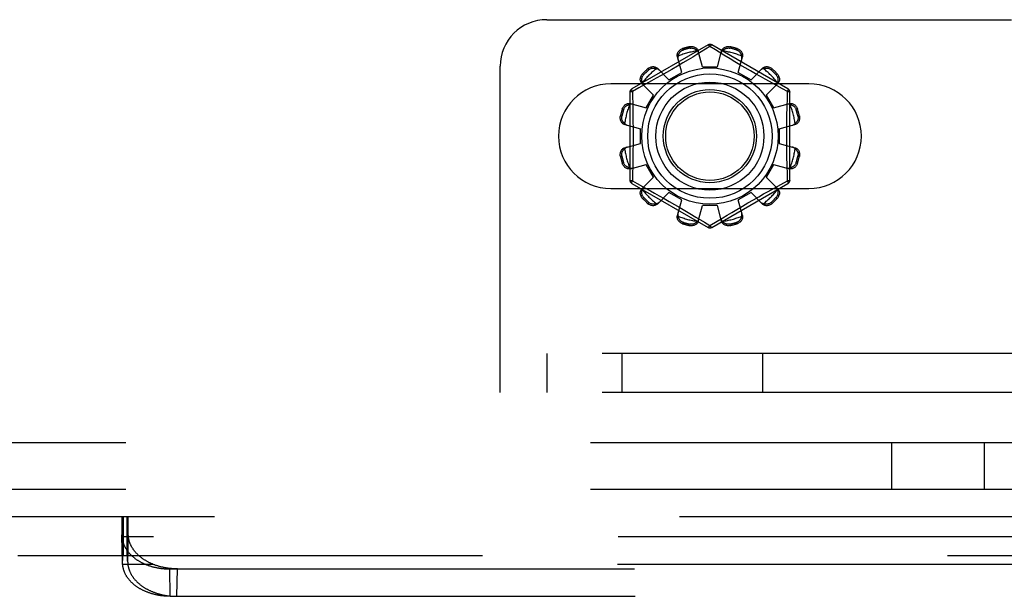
# Model space of a CAD drawing. Header units: inches. Extents: x 0 to 227, y 0 to 147.
# Tile 52 of 256: x 46.66 to 49.3, y 43.36 to 44.91. Entities that reach past the tile are written whole.
import ezdxf

# ---------------------------------------------------------------- set-up
doc = ezdxf.new("R2010")
doc.units = ezdxf.units.IN
doc.header["$LTSCALE"] = 12.466667
doc.header["$MEASUREMENT"] = 0
doc.linetypes.add('HIDDEN', pattern=[0.2, 0.1, -0.1])
doc.layers.add('DEFAULT_2', color=8, linetype='HIDDEN')
doc.layers.add('SUBPANEL', color=7, linetype='CONTINUOUS')

msp = doc.modelspace()

# ---------------------------------------------------------------- linework, layer by layer
at = {"layer": 'DEFAULT_2', "color": 8, "linetype": 'HIDDEN'}
for p, q in [((48.0709, 44.9089), (56.8209, 44.9089)), ((48.5034, 44.8412), (48.2989, 44.7231)), ((48.4354, 44.8313), (48.4364, 44.8275)), ((48.4553, 44.8326), (48.4543, 44.8364)), ((48.5084, 44.8366), (48.4736, 44.8154)), ((48.4884, 44.7824), (48.4774, 44.8246)), ((48.5232, 44.8276), (48.5084, 44.8366)), ((48.7179, 44.7231), (48.5134, 44.8412)), ((48.5459, 44.8138), (48.5232, 44.8276)), ((48.5284, 44.7824), (48.5395, 44.8246)), ((48.5626, 44.8364), (48.5616, 44.8326)), ((48.5805, 44.8275), (48.5815, 44.8313)), ((48.4328, 44.7675), (48.4212, 44.8095)), ((48.4498, 44.8011), (48.4361, 44.7929)), ((48.4624, 44.8086), (48.4498, 44.8011)), ((48.4736, 44.8154), (48.4624, 44.8086)), ((48.5627, 44.8037), (48.5459, 44.8138)), ((48.5754, 44.7961), (48.5627, 44.8037)), ((48.5891, 44.788), (48.5754, 44.7961)), ((48.5841, 44.7675), (48.5957, 44.8095)), ((47.9459, 43.9089), (47.9459, 44.7839)), ((48.3443, 44.7743), (48.3415, 44.7771)), ((48.3981, 44.7475), (48.3675, 44.7785)), ((48.4065, 44.7756), (48.3917, 44.7671)), ((48.4214, 44.7843), (48.4065, 44.7756)), ((48.4361, 44.7929), (48.4214, 44.7843)), ((48.4884, 44.7824), (48.5284, 44.7824)), ((48.6032, 44.7797), (48.5891, 44.788)), ((48.6174, 44.7715), (48.6032, 44.7797)), ((48.6312, 44.7637), (48.6174, 44.7715)), ((48.6188, 44.7475), (48.6494, 44.7785)), ((48.6754, 44.7771), (48.6726, 44.7743)), ((48.3277, 44.7633), (48.3305, 44.7605)), ((48.3521, 44.7448), (48.3361, 44.736)), ((48.3643, 44.7516), (48.3521, 44.7448)), ((48.3776, 44.7591), (48.3643, 44.7516)), ((48.3917, 44.7671), (48.3776, 44.7591)), ((48.3981, 44.7475), (48.4328, 44.7675)), ((48.5841, 44.7675), (48.6188, 44.7475)), ((48.6444, 44.7562), (48.6312, 44.7637)), ((48.6567, 44.7493), (48.6444, 44.7562)), ((48.668, 44.743), (48.6567, 44.7493)), ((48.6864, 44.7605), (48.6892, 44.7633)), ((48.7741, 44.737), (48.2428, 44.737)), ((48.3182, 44.7262), (48.3004, 44.7165)), ((48.3361, 44.736), (48.3182, 44.7262)), ((48.3574, 44.7067), (48.3263, 44.7374)), ((48.6595, 44.7067), (48.6906, 44.7374)), ((48.683, 44.7348), (48.668, 44.743)), ((48.7034, 44.7236), (48.683, 44.7348)), ((48.7165, 44.7165), (48.7034, 44.7236)), ((48.2939, 44.7145), (48.2939, 44.4783)), ((48.3004, 44.7165), (48.3007, 44.7048)), ((48.3374, 44.6721), (48.3574, 44.7067)), ((48.6595, 44.7067), (48.6795, 44.6721)), ((48.7229, 44.4783), (48.7229, 44.7145)), ((48.2773, 44.6684), (48.2735, 44.6694)), ((48.2953, 44.6836), (48.3374, 44.6721)), ((48.6795, 44.6721), (48.7216, 44.6836)), ((48.7434, 44.6694), (48.7396, 44.6684)), ((48.2685, 44.6506), (48.2723, 44.6496)), ((48.7446, 44.6496), (48.7484, 44.6506)), ((48.2802, 44.6274), (48.3224, 44.6164)), ((48.3224, 44.5764), (48.3224, 44.6164)), ((48.6944, 44.6164), (48.7367, 44.6274)), ((48.6944, 44.6164), (48.6944, 44.5764)), ((48.2802, 44.5654), (48.3224, 44.5764)), ((48.6944, 44.5764), (48.7367, 44.5654)), ((48.2723, 44.5432), (48.2685, 44.5422)), ((48.7484, 44.5422), (48.7446, 44.5432)), ((48.2735, 44.5233), (48.2773, 44.5244)), ((48.2953, 44.5091), (48.3374, 44.5207)), ((48.3574, 44.4861), (48.3374, 44.5207)), ((48.6795, 44.5207), (48.6595, 44.4861)), ((48.6795, 44.5207), (48.7216, 44.5091)), ((48.7396, 44.5244), (48.7434, 44.5233)), ((48.3263, 44.4554), (48.3574, 44.4861)), ((48.6906, 44.4554), (48.6595, 44.4861)), ((48.7165, 44.4763), (48.7162, 44.488)), ((48.2428, 44.4558), (48.7741, 44.4558)), ((48.2989, 44.4697), (48.5034, 44.3516)), ((48.3004, 44.4763), (48.3135, 44.4691)), ((48.3135, 44.4691), (48.3339, 44.458)), ((48.3339, 44.458), (48.3489, 44.4498)), ((48.5134, 44.3516), (48.7179, 44.4697)), ((48.6648, 44.448), (48.6808, 44.4568)), ((48.6808, 44.4568), (48.6987, 44.4666)), ((48.6987, 44.4666), (48.7165, 44.4763)), ((48.3305, 44.4323), (48.3277, 44.4295)), ((48.3489, 44.4498), (48.3602, 44.4435)), ((48.3602, 44.4435), (48.3725, 44.4366)), ((48.3675, 44.4143), (48.3981, 44.4453)), ((48.3725, 44.4366), (48.3857, 44.4291)), ((48.3857, 44.4291), (48.3995, 44.4212)), ((48.4328, 44.4253), (48.3981, 44.4453)), ((48.6188, 44.4453), (48.5841, 44.4253)), ((48.6494, 44.4143), (48.6188, 44.4453)), ((48.6252, 44.4257), (48.6393, 44.4337)), ((48.6393, 44.4337), (48.6526, 44.4412)), ((48.6526, 44.4412), (48.6648, 44.448)), ((48.6892, 44.4295), (48.6864, 44.4323)), ((48.3415, 44.4157), (48.3443, 44.4185)), ((48.3995, 44.4212), (48.4137, 44.413)), ((48.4137, 44.413), (48.4278, 44.4048)), ((48.4212, 44.3832), (48.4328, 44.4253)), ((48.4278, 44.4048), (48.4415, 44.3967)), ((48.4774, 44.3682), (48.4884, 44.4104)), ((48.5284, 44.4104), (48.4884, 44.4104)), ((48.5395, 44.3682), (48.5284, 44.4104)), ((48.5671, 44.3917), (48.5808, 44.3999)), ((48.5808, 44.3999), (48.5955, 44.4085)), ((48.5957, 44.3832), (48.5841, 44.4253)), ((48.5955, 44.4085), (48.6104, 44.4172)), ((48.6104, 44.4172), (48.6252, 44.4257)), ((48.6726, 44.4185), (48.6754, 44.4157)), ((48.4415, 44.3967), (48.4542, 44.3891)), ((48.4542, 44.3891), (48.471, 44.379)), ((48.471, 44.379), (48.4937, 44.3652)), ((48.5084, 44.3562), (48.5433, 44.3774)), ((48.5433, 44.3774), (48.5545, 44.3842)), ((48.5545, 44.3842), (48.5671, 44.3917)), ((48.4364, 44.3653), (48.4354, 44.3615)), ((48.4543, 44.3564), (48.4553, 44.3602)), ((48.4937, 44.3652), (48.5084, 44.3562)), ((48.5616, 44.3602), (48.5626, 44.3564)), ((48.5815, 44.3615), (48.5805, 44.3653)), ((56.9459, 44.0129), (47.9459, 44.0129)), ((48.0709, 44.0129), (48.0709, 43.9089)), ((48.2734, 43.9089), (48.2734, 44.0129)), ((48.6501, 43.9089), (48.6501, 44.0129)), ((56.9459, 43.9089), (47.9459, 43.9089)), ((45.9333, 43.5754), (55.4938, 43.5754)), ((46.9306, 43.5754), (46.9306, 43.4714)), ((46.9321, 43.5522), (46.9323, 43.5564)), ((46.9323, 43.5564), (46.9324, 43.5593)), ((46.9324, 43.5593), (46.9326, 43.562)), ((46.9326, 43.562), (46.9327, 43.5644)), ((46.9327, 43.5644), (46.9328, 43.5659)), ((46.9328, 43.5659), (46.9329, 43.5673)), ((46.9329, 43.5673), (46.933, 43.5686)), ((46.9333, 43.5754), (46.9333, 43.4714)), ((46.9341, 43.4714), (46.9341, 43.5754)), ((46.9343, 43.5754), (46.9343, 43.4714)), ((46.9443, 43.5754), (46.9443, 43.4714)), ((46.9453, 43.5754), (46.9453, 43.4714)), ((46.9455, 43.4714), (46.9455, 43.5754)), ((46.9467, 43.5667), (46.9466, 43.568)), ((46.9468, 43.5652), (46.9467, 43.5667)), ((46.9469, 43.5637), (46.9468, 43.5652)), ((46.9471, 43.5611), (46.9469, 43.5637)), ((46.947, 43.5754), (46.947, 43.4714)), ((46.9472, 43.5584), (46.9471, 43.5611)), ((46.9474, 43.5544), (46.9472, 43.5584)), ((46.9313, 43.5269), (46.9314, 43.5284)), ((46.9314, 43.5284), (46.9317, 43.5386)), ((46.9317, 43.5386), (46.9319, 43.5464)), ((46.9319, 43.5464), (46.9321, 43.5522)), ((46.9476, 43.5499), (46.9474, 43.5544)), ((46.9478, 43.5438), (46.9476, 43.5499)), ((46.948, 43.5358), (46.9478, 43.5438)), ((46.9482, 43.5269), (46.948, 43.5358)), ((46.933, 43.4532), (46.9313, 43.5269)), ((46.9313, 43.5269), (46.9313, 43.5242)), ((46.9313, 43.5242), (46.9315, 43.5208)), ((46.933, 43.4506), (46.9313, 43.5242)), ((54.4956, 43.5208), (46.9315, 43.5208)), ((46.9466, 43.4532), (46.9482, 43.5269)), ((46.6522, 43.4714), (55.4938, 43.4714)), ((46.933, 43.4532), (46.9331, 43.457)), ((46.933, 43.4506), (46.933, 43.4532)), ((46.9331, 43.4473), (46.933, 43.4506)), ((46.9331, 43.457), (46.9332, 43.4597)), ((46.9332, 43.4597), (46.9333, 43.4622)), ((46.9333, 43.4638), (46.9334, 43.4654)), ((46.9333, 43.4622), (46.9333, 43.4638)), ((46.9334, 43.4654), (46.9335, 43.4663)), ((46.9335, 43.4663), (46.9335, 43.4671)), ((46.9461, 43.4671), (46.946, 43.4679)), ((46.9461, 43.4663), (46.9461, 43.4671)), ((46.9462, 43.4654), (46.9461, 43.4663)), ((46.9462, 43.4638), (46.9462, 43.4654)), ((46.9463, 43.4622), (46.9462, 43.4638)), ((46.9464, 43.4597), (46.9463, 43.4622)), ((46.9465, 43.457), (46.9464, 43.4597)), ((46.9466, 43.4532), (46.9465, 43.457)), ((54.494, 43.4473), (46.9331, 43.4473)), ((47.0593, 43.4351), (54.3678, 43.4351)), ((47.0609, 43.3616), (47.0593, 43.4351)), ((47.0786, 43.3616), (47.0802, 43.4351)), ((47.0609, 43.3616), (54.3662, 43.3616))]:
    msp.add_line(p, q, dxfattribs=at)
for points in [[(48.4212, 44.8095), (48.4208, 44.8113), (48.4207, 44.8132), (48.4208, 44.8151), (48.4211, 44.817), (48.4217, 44.8189), (48.4225, 44.8207), (48.4235, 44.8225), (48.4247, 44.8241), (48.4261, 44.8257), (48.4277, 44.8272), (48.4295, 44.8285), (48.4314, 44.8296), (48.4333, 44.8305), (48.4354, 44.8313)], [(48.4235, 44.8114), (48.4237, 44.8124), (48.4239, 44.8134), (48.4242, 44.8144), (48.4245, 44.8154), (48.4249, 44.8164), (48.4253, 44.8173), (48.4258, 44.8183), (48.4263, 44.8192), (48.4269, 44.8201), (48.4275, 44.821), (48.4282, 44.8219), (48.429, 44.8228), (48.4299, 44.8237), (48.4309, 44.8246), (48.4321, 44.8254), (48.4334, 44.8262), (48.4348, 44.8269), (48.4364, 44.8275)], [(48.4543, 44.8364), (48.4564, 44.8367), (48.4586, 44.8369), (48.4608, 44.8369), (48.463, 44.8366), (48.4651, 44.8362), (48.4671, 44.8355), (48.469, 44.8347), (48.4708, 44.8337), (48.4724, 44.8325), (48.4738, 44.8311), (48.475, 44.8296), (48.4761, 44.828), (48.4769, 44.8263), (48.4774, 44.8246)], [(48.4553, 44.8326), (48.457, 44.8328), (48.4586, 44.833), (48.4601, 44.8329), (48.4615, 44.8328), (48.4628, 44.8325), (48.464, 44.8322), (48.4652, 44.8318), (48.4662, 44.8314), (48.4672, 44.8309), (48.4682, 44.8304), (48.4691, 44.8299), (48.47, 44.8293), (48.4708, 44.8287), (48.4716, 44.828), (48.4724, 44.8273), (48.4731, 44.8266), (48.4738, 44.8259), (48.4745, 44.8251)], [(48.4793, 44.8175), (48.4789, 44.8189), (48.4783, 44.8202), (48.4776, 44.8215), (48.4767, 44.8228), (48.4757, 44.824), (48.4745, 44.8251)], [(48.5034, 44.8412), (48.5038, 44.8413), (48.5042, 44.8411), (48.5048, 44.8408), (48.5054, 44.8403), (48.5061, 44.8396), (48.5069, 44.8387), (48.5076, 44.8377), (48.5084, 44.8366)], [(48.5084, 44.8366), (48.5092, 44.8377), (48.51, 44.8387), (48.5108, 44.8396), (48.5115, 44.8403), (48.5121, 44.8408), (48.5127, 44.8411), (48.5131, 44.8412), (48.5134, 44.8412)], [(48.5424, 44.8251), (48.5412, 44.824), (48.5402, 44.8228), (48.5393, 44.8215), (48.5386, 44.8202), (48.538, 44.8189), (48.5376, 44.8175)], [(48.5395, 44.8246), (48.54, 44.8263), (48.5408, 44.828), (48.5419, 44.8296), (48.5431, 44.8311), (48.5445, 44.8325), (48.5461, 44.8337), (48.5479, 44.8347), (48.5498, 44.8355), (48.5518, 44.8362), (48.5539, 44.8366), (48.5561, 44.8369), (48.5583, 44.8369), (48.5605, 44.8367), (48.5626, 44.8364)], [(48.5424, 44.8251), (48.5431, 44.8259), (48.5438, 44.8266), (48.5445, 44.8273), (48.5453, 44.828), (48.5461, 44.8287), (48.5469, 44.8293), (48.5478, 44.8299), (48.5487, 44.8304), (48.5497, 44.8309), (48.5507, 44.8314), (48.5518, 44.8318), (48.5529, 44.8322), (48.5541, 44.8325), (48.5554, 44.8328), (48.5568, 44.8329), (48.5583, 44.833), (48.5599, 44.8328), (48.5616, 44.8326)], [(48.5805, 44.8275), (48.5821, 44.8269), (48.5835, 44.8262), (48.5848, 44.8254), (48.586, 44.8246), (48.587, 44.8237), (48.5879, 44.8228), (48.5887, 44.8219), (48.5894, 44.821), (48.59, 44.8201), (48.5906, 44.8192), (48.5911, 44.8183), (48.5916, 44.8173), (48.592, 44.8164), (48.5924, 44.8154), (48.5927, 44.8144), (48.593, 44.8134), (48.5932, 44.8124), (48.5934, 44.8114)], [(48.5815, 44.8313), (48.5836, 44.8305), (48.5855, 44.8296), (48.5874, 44.8285), (48.5892, 44.8272), (48.5908, 44.8257), (48.5922, 44.8241), (48.5934, 44.8225), (48.5944, 44.8207), (48.5952, 44.8189), (48.5958, 44.817), (48.5961, 44.8151), (48.5962, 44.8132), (48.5961, 44.8113), (48.5957, 44.8095)], [(48.4235, 44.8114), (48.423, 44.8099), (48.4228, 44.8083), (48.4226, 44.8068), (48.4227, 44.8053), (48.4228, 44.8039), (48.4232, 44.8024)], [(48.5937, 44.8024), (48.5941, 44.8039), (48.5942, 44.8053), (48.5943, 44.8068), (48.5941, 44.8083), (48.5939, 44.8099), (48.5934, 44.8114)], [(48.3415, 44.7771), (48.3432, 44.7785), (48.345, 44.7798), (48.347, 44.7808), (48.349, 44.7817), (48.351, 44.7824), (48.3531, 44.7828), (48.3551, 44.783), (48.3572, 44.783), (48.3592, 44.7828), (48.3611, 44.7823), (48.3629, 44.7817), (48.3646, 44.7808), (48.3661, 44.7797), (48.3675, 44.7785)], [(48.3443, 44.7743), (48.3456, 44.7754), (48.347, 44.7763), (48.3483, 44.7771), (48.3496, 44.7776), (48.3509, 44.7781), (48.3521, 44.7784), (48.3532, 44.7786), (48.3544, 44.7788), (48.3555, 44.7789), (48.3566, 44.7789), (48.3576, 44.7789), (48.3587, 44.7788), (48.3597, 44.7787), (48.3607, 44.7786), (48.3617, 44.7784), (48.3628, 44.7781), (48.3637, 44.7778), (48.3647, 44.7775)], [(48.3727, 44.7733), (48.3716, 44.7743), (48.3704, 44.7751), (48.3691, 44.7759), (48.3677, 44.7766), (48.3663, 44.7771), (48.3647, 44.7775)], [(48.6522, 44.7775), (48.6506, 44.7771), (48.6492, 44.7766), (48.6478, 44.7759), (48.6465, 44.7751), (48.6453, 44.7743), (48.6442, 44.7733)], [(48.6494, 44.7785), (48.6508, 44.7797), (48.6523, 44.7808), (48.654, 44.7817), (48.6558, 44.7823), (48.6577, 44.7828), (48.6597, 44.783), (48.6618, 44.783), (48.6638, 44.7828), (48.6659, 44.7824), (48.6679, 44.7817), (48.6699, 44.7808), (48.6719, 44.7798), (48.6737, 44.7785), (48.6754, 44.7771)], [(48.6522, 44.7775), (48.6532, 44.7778), (48.6542, 44.7781), (48.6552, 44.7784), (48.6562, 44.7786), (48.6572, 44.7787), (48.6582, 44.7788), (48.6593, 44.7789), (48.6603, 44.7789), (48.6614, 44.7789), (48.6625, 44.7788), (48.6637, 44.7786), (48.6649, 44.7784), (48.6661, 44.7781), (48.6673, 44.7776), (48.6686, 44.777), (48.6699, 44.7763), (48.6713, 44.7754), (48.6726, 44.7743)], [(48.3263, 44.7374), (48.3251, 44.7387), (48.3241, 44.7402), (48.3232, 44.7419), (48.3225, 44.7438), (48.322, 44.7457), (48.3218, 44.7477), (48.3218, 44.7497), (48.322, 44.7517), (48.3225, 44.7538), (48.3231, 44.7559), (48.324, 44.7579), (48.3251, 44.7598), (48.3263, 44.7616), (48.3277, 44.7633)], [(48.3274, 44.7401), (48.327, 44.7411), (48.3267, 44.7421), (48.3265, 44.7431), (48.3263, 44.7441), (48.3261, 44.7452), (48.326, 44.7462), (48.3259, 44.7472), (48.3259, 44.7483), (48.3259, 44.7494), (48.326, 44.7505), (48.3262, 44.7516), (48.3264, 44.7528), (48.3268, 44.754), (48.3272, 44.7553), (48.3278, 44.7566), (48.3285, 44.7579), (48.3294, 44.7592), (48.3305, 44.7605)], [(48.6864, 44.7605), (48.6875, 44.7592), (48.6884, 44.7579), (48.6891, 44.7565), (48.6897, 44.7552), (48.6901, 44.754), (48.6905, 44.7528), (48.6907, 44.7516), (48.6909, 44.7505), (48.691, 44.7493), (48.691, 44.7483), (48.691, 44.7472), (48.6909, 44.7462), (48.6908, 44.7451), (48.6906, 44.7441), (48.6904, 44.7431), (48.6902, 44.7421), (48.6899, 44.7411), (48.6895, 44.7401)], [(48.6892, 44.7633), (48.6906, 44.7616), (48.6918, 44.7598), (48.6929, 44.7579), (48.6938, 44.7559), (48.6944, 44.7538), (48.6949, 44.7517), (48.6951, 44.7497), (48.6951, 44.7477), (48.6949, 44.7457), (48.6944, 44.7438), (48.6937, 44.7419), (48.6928, 44.7402), (48.6918, 44.7387), (48.6906, 44.7374)], [(48.3004, 44.7165), (48.2999, 44.7177), (48.2994, 44.7189), (48.299, 44.72), (48.2988, 44.721), (48.2986, 44.7218), (48.2986, 44.7224), (48.2987, 44.7229), (48.2989, 44.7231)], [(48.3274, 44.7401), (48.3277, 44.7386), (48.3283, 44.7371), (48.3289, 44.7357), (48.3297, 44.7344), (48.3306, 44.7333), (48.3316, 44.7322)], [(48.6853, 44.7322), (48.6863, 44.7333), (48.6872, 44.7344), (48.688, 44.7357), (48.6886, 44.7371), (48.6892, 44.7386), (48.6895, 44.7401)], [(48.7179, 44.7231), (48.7182, 44.7229), (48.7183, 44.7224), (48.7183, 44.7218), (48.7181, 44.721), (48.7179, 44.72), (48.7175, 44.7189), (48.717, 44.7177), (48.7165, 44.7165)], [(48.2939, 44.7145), (48.2941, 44.7148), (48.2944, 44.7151), (48.295, 44.7154), (48.2957, 44.7157), (48.2967, 44.7159), (48.2978, 44.7162), (48.2991, 44.7164), (48.3004, 44.7165)], [(48.3007, 44.7048), (48.3013, 44.681), (48.3015, 44.6689), (48.3017, 44.6568), (48.3019, 44.6447), (48.3021, 44.6326), (48.3022, 44.6205), (48.3023, 44.6085), (48.3023, 44.5964), (48.3023, 44.5843), (48.3022, 44.5722), (48.3021, 44.5601), (48.3019, 44.548), (48.3017, 44.5359), (48.3015, 44.5238)], [(48.7154, 44.6689), (48.7162, 44.7048), (48.7165, 44.7165)], [(48.7165, 44.7165), (48.7178, 44.7164), (48.7191, 44.7162), (48.7202, 44.7159), (48.7212, 44.7157), (48.7219, 44.7154), (48.7225, 44.7151), (48.7228, 44.7148), (48.7229, 44.7145)], [(48.2735, 44.6694), (48.2743, 44.6715), (48.2752, 44.6735), (48.2764, 44.6754), (48.2777, 44.6772), (48.2791, 44.6788), (48.2807, 44.6802), (48.2824, 44.6814), (48.2841, 44.6824), (48.286, 44.6832), (48.2878, 44.6838), (48.2898, 44.6841), (48.2917, 44.6842), (48.2935, 44.684), (48.2953, 44.6836)], [(48.2773, 44.6684), (48.2779, 44.67), (48.2786, 44.6715), (48.2794, 44.6728), (48.2803, 44.6739), (48.2811, 44.6749), (48.282, 44.6758), (48.2829, 44.6766), (48.2838, 44.6773), (48.2847, 44.678), (48.2856, 44.6785), (48.2866, 44.6791), (48.2875, 44.6795), (48.2885, 44.6799), (48.2894, 44.6803), (48.2904, 44.6806), (48.2914, 44.6809), (48.2924, 44.6812), (48.2934, 44.6814)], [(48.3024, 44.6817), (48.301, 44.682), (48.2995, 44.6822), (48.298, 44.6822), (48.2965, 44.6821), (48.295, 44.6818), (48.2934, 44.6814)], [(48.7235, 44.6814), (48.7219, 44.6818), (48.7204, 44.6821), (48.7189, 44.6822), (48.7174, 44.6822), (48.7159, 44.682), (48.7145, 44.6817)], [(48.7162, 44.488), (48.7154, 44.5239), (48.7152, 44.5359), (48.715, 44.548), (48.7148, 44.5601), (48.7147, 44.5722), (48.7146, 44.5843), (48.7146, 44.5964), (48.7146, 44.6085), (48.7147, 44.6206), (48.7148, 44.6326), (48.715, 44.6448), (48.7152, 44.6569), (48.7154, 44.6689)], [(48.7216, 44.6836), (48.7234, 44.684), (48.7252, 44.6842), (48.7271, 44.6841), (48.7291, 44.6838), (48.7309, 44.6832), (48.7328, 44.6824), (48.7345, 44.6814), (48.7362, 44.6802), (48.7378, 44.6788), (48.7392, 44.6772), (48.7405, 44.6754), (48.7417, 44.6735), (48.7426, 44.6715), (48.7434, 44.6694)], [(48.7235, 44.6814), (48.7245, 44.6812), (48.7255, 44.6809), (48.7265, 44.6806), (48.7275, 44.6803), (48.7284, 44.6799), (48.7294, 44.6795), (48.7303, 44.679), (48.7313, 44.6785), (48.7322, 44.678), (48.7331, 44.6773), (48.734, 44.6766), (48.7349, 44.6758), (48.7358, 44.6749), (48.7366, 44.6739), (48.7375, 44.6728), (48.7383, 44.6715), (48.739, 44.67), (48.7396, 44.6684)], [(48.2802, 44.6274), (48.2785, 44.628), (48.2768, 44.6288), (48.2752, 44.6298), (48.2737, 44.631), (48.2724, 44.6325), (48.2712, 44.6341), (48.2702, 44.6358), (48.2693, 44.6377), (48.2687, 44.6397), (48.2682, 44.6418), (48.268, 44.644), (48.2679, 44.6462), (48.2681, 44.6484), (48.2685, 44.6506)], [(48.2798, 44.6303), (48.279, 44.631), (48.2782, 44.6317), (48.2775, 44.6325), (48.2768, 44.6332), (48.2762, 44.6341), (48.2755, 44.6349), (48.275, 44.6358), (48.2744, 44.6367), (48.2739, 44.6376), (48.2734, 44.6386), (48.273, 44.6397), (48.2726, 44.6408), (48.2723, 44.642), (48.2721, 44.6434), (48.2719, 44.6448), (48.2719, 44.6463), (48.272, 44.6479), (48.2723, 44.6496)], [(48.7484, 44.6506), (48.7488, 44.6484), (48.749, 44.6462), (48.7489, 44.644), (48.7487, 44.6418), (48.7482, 44.6397), (48.7476, 44.6377), (48.7467, 44.6358), (48.7457, 44.6341), (48.7445, 44.6325), (48.7432, 44.631), (48.7417, 44.6298), (48.7401, 44.6288), (48.7384, 44.628), (48.7367, 44.6274)], [(48.7446, 44.6496), (48.7449, 44.6479), (48.745, 44.6463), (48.745, 44.6448), (48.7448, 44.6433), (48.7446, 44.642), (48.7443, 44.6408), (48.7439, 44.6397), (48.7435, 44.6386), (48.743, 44.6376), (48.7425, 44.6366), (48.7419, 44.6357), (48.7414, 44.6349), (48.7407, 44.634), (48.7401, 44.6332), (48.7394, 44.6325), (48.7387, 44.6317), (48.7379, 44.631), (48.7371, 44.6303)], [(48.2798, 44.6303), (48.2809, 44.6292), (48.2821, 44.6282), (48.2833, 44.6273), (48.2846, 44.6266), (48.286, 44.626), (48.2874, 44.6255)], [(48.7295, 44.6255), (48.7309, 44.626), (48.7323, 44.6266), (48.7336, 44.6273), (48.7348, 44.6282), (48.736, 44.6292), (48.7371, 44.6303)], [(48.2685, 44.5422), (48.2681, 44.5444), (48.2679, 44.5465), (48.268, 44.5488), (48.2682, 44.551), (48.2687, 44.5531), (48.2693, 44.5551), (48.2702, 44.557), (48.2712, 44.5587), (48.2724, 44.5603), (48.2737, 44.5617), (48.2752, 44.563), (48.2768, 44.564), (48.2785, 44.5648), (48.2802, 44.5654)], [(48.2723, 44.5432), (48.272, 44.5449), (48.2719, 44.5465), (48.2719, 44.548), (48.2721, 44.5494), (48.2723, 44.5508), (48.2726, 44.552), (48.273, 44.5531), (48.2734, 44.5542), (48.2739, 44.5552), (48.2744, 44.5561), (48.275, 44.557), (48.2755, 44.5579), (48.2762, 44.5587), (48.2768, 44.5595), (48.2775, 44.5603), (48.2782, 44.5611), (48.279, 44.5618), (48.2798, 44.5625)], [(48.2874, 44.5672), (48.286, 44.5668), (48.2846, 44.5662), (48.2833, 44.5655), (48.2821, 44.5646), (48.2809, 44.5636), (48.2798, 44.5625)], [(48.7371, 44.5625), (48.736, 44.5636), (48.7348, 44.5646), (48.7336, 44.5655), (48.7323, 44.5662), (48.7309, 44.5668), (48.7295, 44.5672)], [(48.7367, 44.5654), (48.7384, 44.5648), (48.7401, 44.564), (48.7417, 44.563), (48.7432, 44.5617), (48.7445, 44.5603), (48.7457, 44.5587), (48.7467, 44.557), (48.7476, 44.5551), (48.7482, 44.5531), (48.7487, 44.551), (48.7489, 44.5488), (48.749, 44.5465), (48.7488, 44.5444), (48.7484, 44.5422)], [(48.7371, 44.5625), (48.7379, 44.5618), (48.7387, 44.5611), (48.7394, 44.5603), (48.7401, 44.5595), (48.7407, 44.5587), (48.7414, 44.5579), (48.7419, 44.557), (48.7425, 44.5561), (48.743, 44.5552), (48.7435, 44.5542), (48.7439, 44.5531), (48.7443, 44.552), (48.7446, 44.5507), (48.7448, 44.5494), (48.745, 44.548), (48.745, 44.5465), (48.7449, 44.5449), (48.7446, 44.5432)], [(48.2953, 44.5091), (48.2935, 44.5088), (48.2917, 44.5086), (48.2898, 44.5087), (48.2878, 44.509), (48.286, 44.5096), (48.2841, 44.5104), (48.2824, 44.5114), (48.2807, 44.5126), (48.2791, 44.514), (48.2777, 44.5156), (48.2764, 44.5174), (48.2752, 44.5193), (48.2743, 44.5213), (48.2735, 44.5233)], [(48.2934, 44.5114), (48.2924, 44.5116), (48.2914, 44.5119), (48.2904, 44.5122), (48.2894, 44.5125), (48.2884, 44.5129), (48.2875, 44.5133), (48.2866, 44.5137), (48.2856, 44.5143), (48.2847, 44.5148), (48.2838, 44.5155), (48.2829, 44.5162), (48.282, 44.517), (48.2811, 44.5179), (48.2803, 44.5189), (48.2794, 44.52), (48.2786, 44.5213), (48.2779, 44.5228), (48.2773, 44.5244)], [(48.2934, 44.5114), (48.295, 44.511), (48.2965, 44.5107), (48.298, 44.5106), (48.2995, 44.5106), (48.301, 44.5108), (48.3024, 44.5111)], [(48.3015, 44.5238), (48.3007, 44.488), (48.3004, 44.4763)], [(48.7145, 44.5111), (48.7159, 44.5108), (48.7174, 44.5106), (48.7189, 44.5106), (48.7204, 44.5107), (48.7219, 44.511), (48.7235, 44.5114)], [(48.7434, 44.5233), (48.7426, 44.5213), (48.7417, 44.5193), (48.7405, 44.5174), (48.7392, 44.5156), (48.7378, 44.514), (48.7362, 44.5126), (48.7345, 44.5114), (48.7328, 44.5104), (48.7309, 44.5096), (48.7291, 44.509), (48.7271, 44.5087), (48.7252, 44.5086), (48.7234, 44.5088), (48.7216, 44.5091)], [(48.7396, 44.5244), (48.739, 44.5228), (48.7383, 44.5213), (48.7375, 44.52), (48.7366, 44.5189), (48.7358, 44.5179), (48.7349, 44.517), (48.734, 44.5162), (48.7331, 44.5155), (48.7322, 44.5148), (48.7313, 44.5142), (48.7303, 44.5137), (48.7294, 44.5133), (48.7284, 44.5129), (48.7275, 44.5125), (48.7265, 44.5122), (48.7255, 44.5119), (48.7245, 44.5116), (48.7235, 44.5114)], [(48.3004, 44.4763), (48.2991, 44.4764), (48.2978, 44.4766), (48.2967, 44.4768), (48.2957, 44.4771), (48.295, 44.4774), (48.2944, 44.4777), (48.2941, 44.478), (48.2939, 44.4783)], [(48.2989, 44.4697), (48.2987, 44.4699), (48.2986, 44.4704), (48.2986, 44.471), (48.2988, 44.4718), (48.299, 44.4728), (48.2994, 44.4739), (48.2999, 44.475), (48.3004, 44.4763)], [(48.3277, 44.4295), (48.3263, 44.4312), (48.3251, 44.433), (48.324, 44.4349), (48.3231, 44.4369), (48.3225, 44.439), (48.322, 44.4411), (48.3218, 44.4431), (48.3218, 44.4451), (48.322, 44.4471), (48.3225, 44.449), (48.3232, 44.4509), (48.3241, 44.4525), (48.3251, 44.4541), (48.3263, 44.4554)], [(48.3316, 44.4606), (48.3306, 44.4595), (48.3297, 44.4584), (48.3289, 44.4571), (48.3283, 44.4557), (48.3277, 44.4542), (48.3274, 44.4527)], [(48.6895, 44.4527), (48.6892, 44.4542), (48.6886, 44.4557), (48.688, 44.4571), (48.6872, 44.4584), (48.6863, 44.4595), (48.6853, 44.4606)], [(48.6906, 44.4554), (48.6918, 44.4541), (48.6928, 44.4525), (48.6937, 44.4509), (48.6944, 44.449), (48.6949, 44.4471), (48.6951, 44.4451), (48.6951, 44.4431), (48.6949, 44.4411), (48.6944, 44.439), (48.6938, 44.4369), (48.6929, 44.4349), (48.6918, 44.433), (48.6906, 44.4312), (48.6892, 44.4295)], [(48.7229, 44.4783), (48.7228, 44.478), (48.7225, 44.4777), (48.7219, 44.4774), (48.7212, 44.4771), (48.7202, 44.4768), (48.7191, 44.4766), (48.7178, 44.4764), (48.7165, 44.4763)], [(48.7165, 44.4763), (48.717, 44.475), (48.7175, 44.4739), (48.7179, 44.4728), (48.7181, 44.4718), (48.7183, 44.471), (48.7183, 44.4704), (48.7182, 44.4699), (48.7179, 44.4697)], [(48.3305, 44.4323), (48.3294, 44.4336), (48.3285, 44.4349), (48.3278, 44.4362), (48.3272, 44.4375), (48.3268, 44.4388), (48.3264, 44.44), (48.3262, 44.4412), (48.326, 44.4423), (48.3259, 44.4434), (48.3259, 44.4445), (48.3259, 44.4456), (48.326, 44.4466), (48.3261, 44.4476), (48.3263, 44.4487), (48.3265, 44.4497), (48.3267, 44.4507), (48.327, 44.4517), (48.3274, 44.4527)], [(48.6895, 44.4527), (48.6899, 44.4517), (48.6902, 44.4507), (48.6904, 44.4497), (48.6906, 44.4487), (48.6908, 44.4476), (48.6909, 44.4466), (48.691, 44.4456), (48.691, 44.4445), (48.691, 44.4434), (48.6909, 44.4423), (48.6907, 44.4412), (48.6905, 44.44), (48.6901, 44.4388), (48.6897, 44.4375), (48.6891, 44.4362), (48.6884, 44.4349), (48.6875, 44.4336), (48.6864, 44.4323)], [(48.3675, 44.4143), (48.3661, 44.413), (48.3646, 44.412), (48.3629, 44.4111), (48.3611, 44.4104), (48.3592, 44.41), (48.3572, 44.4097), (48.3551, 44.4097), (48.3531, 44.41), (48.351, 44.4104), (48.349, 44.4111), (48.347, 44.4119), (48.345, 44.413), (48.3432, 44.4143), (48.3415, 44.4157)], [(48.3647, 44.4153), (48.3637, 44.415), (48.3627, 44.4147), (48.3617, 44.4144), (48.3607, 44.4142), (48.3597, 44.4141), (48.3587, 44.4139), (48.3576, 44.4139), (48.3566, 44.4139), (48.3555, 44.4139), (48.3544, 44.414), (48.3532, 44.4141), (48.352, 44.4144), (48.3508, 44.4147), (48.3496, 44.4152), (48.3483, 44.4157), (48.347, 44.4165), (48.3456, 44.4174), (48.3443, 44.4185)], [(48.3647, 44.4153), (48.3663, 44.4157), (48.3677, 44.4162), (48.3691, 44.4169), (48.3704, 44.4176), (48.3716, 44.4185), (48.3727, 44.4195)], [(48.6442, 44.4195), (48.6453, 44.4185), (48.6465, 44.4176), (48.6478, 44.4169), (48.6492, 44.4162), (48.6506, 44.4157), (48.6522, 44.4153)], [(48.6754, 44.4157), (48.6737, 44.4143), (48.6719, 44.413), (48.6699, 44.4119), (48.6679, 44.4111), (48.6659, 44.4104), (48.6638, 44.41), (48.6618, 44.4097), (48.6597, 44.4097), (48.6577, 44.41), (48.6558, 44.4104), (48.654, 44.4111), (48.6523, 44.412), (48.6508, 44.413), (48.6494, 44.4143)], [(48.6726, 44.4185), (48.6713, 44.4174), (48.6699, 44.4165), (48.6686, 44.4157), (48.6673, 44.4152), (48.666, 44.4147), (48.6648, 44.4144), (48.6637, 44.4141), (48.6625, 44.414), (48.6614, 44.4139), (48.6603, 44.4139), (48.6593, 44.4139), (48.6582, 44.4139), (48.6572, 44.4141), (48.6562, 44.4142), (48.6552, 44.4144), (48.6541, 44.4147), (48.6532, 44.415), (48.6522, 44.4153)], [(48.4354, 44.3615), (48.4333, 44.3622), (48.4314, 44.3632), (48.4295, 44.3643), (48.4277, 44.3656), (48.4261, 44.3671), (48.4247, 44.3686), (48.4235, 44.3703), (48.4225, 44.3721), (48.4217, 44.3739), (48.4211, 44.3758), (48.4208, 44.3777), (48.4207, 44.3796), (48.4208, 44.3815), (48.4212, 44.3832)], [(48.4232, 44.3904), (48.4228, 44.3889), (48.4227, 44.3875), (48.4226, 44.386), (48.4228, 44.3844), (48.423, 44.3829), (48.4235, 44.3814)], [(48.4364, 44.3653), (48.4348, 44.3659), (48.4334, 44.3666), (48.4321, 44.3674), (48.4309, 44.3682), (48.4299, 44.3691), (48.429, 44.37), (48.4282, 44.3709), (48.4275, 44.3718), (48.4269, 44.3727), (48.4263, 44.3736), (48.4258, 44.3745), (48.4253, 44.3755), (48.4249, 44.3764), (48.4245, 44.3774), (48.4242, 44.3784), (48.4239, 44.3794), (48.4237, 44.3804), (48.4235, 44.3814)], [(48.4745, 44.3677), (48.4757, 44.3688), (48.4767, 44.37), (48.4776, 44.3713), (48.4783, 44.3726), (48.4789, 44.3739), (48.4793, 44.3753)], [(48.5376, 44.3753), (48.538, 44.3739), (48.5386, 44.3726), (48.5393, 44.3713), (48.5402, 44.37), (48.5412, 44.3688), (48.5424, 44.3677)], [(48.5934, 44.3814), (48.5932, 44.3804), (48.593, 44.3794), (48.5927, 44.3783), (48.5924, 44.3774), (48.592, 44.3764), (48.5916, 44.3754), (48.5911, 44.3745), (48.5906, 44.3736), (48.59, 44.3727), (48.5894, 44.3717), (48.5887, 44.3708), (48.5879, 44.3699), (48.587, 44.3691), (48.586, 44.3682), (48.5848, 44.3674), (48.5835, 44.3666), (48.5821, 44.3659), (48.5805, 44.3653)], [(48.5957, 44.3832), (48.5961, 44.3815), (48.5962, 44.3796), (48.5961, 44.3777), (48.5958, 44.3758), (48.5952, 44.3739), (48.5944, 44.3721), (48.5934, 44.3703), (48.5922, 44.3686), (48.5908, 44.3671), (48.5892, 44.3656), (48.5874, 44.3643), (48.5855, 44.3632), (48.5836, 44.3622), (48.5815, 44.3615)], [(48.5934, 44.3814), (48.5939, 44.3829), (48.5941, 44.3844), (48.5943, 44.386), (48.5942, 44.3875), (48.5941, 44.3889), (48.5937, 44.3904)], [(48.4774, 44.3682), (48.4769, 44.3664), (48.4761, 44.3648), (48.475, 44.3632), (48.4738, 44.3617), (48.4724, 44.3603), (48.4708, 44.3591), (48.469, 44.3581), (48.4671, 44.3573), (48.4651, 44.3566), (48.463, 44.3562), (48.4608, 44.3559), (48.4586, 44.3559), (48.4564, 44.356), (48.4543, 44.3564)], [(48.4745, 44.3677), (48.4738, 44.3669), (48.4731, 44.3662), (48.4724, 44.3654), (48.4716, 44.3648), (48.4708, 44.3641), (48.47, 44.3635), (48.4691, 44.3629), (48.4682, 44.3624), (48.4672, 44.3619), (48.4662, 44.3614), (48.4651, 44.361), (48.464, 44.3606), (48.4628, 44.3603), (48.4615, 44.36), (48.4601, 44.3599), (48.4586, 44.3598), (48.457, 44.36), (48.4553, 44.3602)], [(48.5084, 44.3562), (48.5077, 44.3551), (48.5069, 44.3541), (48.5061, 44.3532), (48.5054, 44.3525), (48.5048, 44.352), (48.5042, 44.3517), (48.5038, 44.3515), (48.5034, 44.3516)], [(48.5134, 44.3516), (48.5131, 44.3515), (48.5127, 44.3517), (48.5121, 44.352), (48.5115, 44.3525), (48.5108, 44.3532), (48.51, 44.3541), (48.5093, 44.3551), (48.5084, 44.3562)], [(48.5626, 44.3564), (48.5605, 44.356), (48.5583, 44.3559), (48.5561, 44.3559), (48.5539, 44.3562), (48.5518, 44.3566), (48.5498, 44.3573), (48.5479, 44.3581), (48.5461, 44.3591), (48.5445, 44.3603), (48.5431, 44.3617), (48.5419, 44.3632), (48.5408, 44.3648), (48.54, 44.3664), (48.5395, 44.3682)], [(48.5616, 44.3602), (48.5599, 44.36), (48.5583, 44.3598), (48.5568, 44.3599), (48.5554, 44.36), (48.5541, 44.3603), (48.5529, 44.3606), (48.5517, 44.361), (48.5507, 44.3614), (48.5497, 44.3619), (48.5487, 44.3624), (48.5478, 44.3629), (48.5469, 44.3635), (48.5461, 44.3641), (48.5453, 44.3648), (48.5445, 44.3654), (48.5438, 44.3662), (48.5431, 44.3669), (48.5424, 44.3677)], [(46.933, 43.5686), (46.9331, 43.5698), (46.9331, 43.5703), (46.9332, 43.5708), (46.9332, 43.5713), (46.9333, 43.5718), (46.9333, 43.5722), (46.9334, 43.5726), (46.9334, 43.573), (46.9335, 43.5734), (46.9335, 43.5737), (46.9336, 43.574), (46.9336, 43.5743), (46.9337, 43.5745), (46.9337, 43.5747), (46.9338, 43.5749), (46.9338, 43.575), (46.9339, 43.5752), (46.9339, 43.5753), (46.934, 43.5753), (46.934, 43.5754), (46.9341, 43.5754)], [(46.9465, 43.5698), (46.9464, 43.5703), (46.9464, 43.5708), (46.9463, 43.5713), (46.9463, 43.5718), (46.9462, 43.5722), (46.9462, 43.5726), (46.9461, 43.573), (46.9461, 43.5734), (46.946, 43.5737), (46.946, 43.574), (46.9459, 43.5743), (46.9459, 43.5745), (46.9458, 43.5747), (46.9458, 43.5749), (46.9457, 43.575), (46.9457, 43.5752), (46.9456, 43.5753), (46.9456, 43.5753), (46.9455, 43.5754), (46.9455, 43.5754)], [(46.9466, 43.568), (46.9466, 43.5686), (46.9465, 43.5698)], [(46.9315, 43.5208), (46.9316, 43.5196), (46.9317, 43.5183), (46.9319, 43.517), (46.9321, 43.5157), (46.9323, 43.5145), (46.9325, 43.5132), (46.9328, 43.5119), (46.9331, 43.5107), (46.9334, 43.5094), (46.9337, 43.5082), (46.9341, 43.5069), (46.9344, 43.5057), (46.9348, 43.5044), (46.9353, 43.5032), (46.9357, 43.502), (46.9362, 43.5007), (46.9367, 43.4995), (46.9372, 43.4983), (46.9378, 43.4971), (46.9384, 43.4959), (46.939, 43.4947), (46.9396, 43.4935), (46.9402, 43.4923), (46.9409, 43.4911), (46.9416, 43.4899), (46.9423, 43.4888), (46.9431, 43.4876), (46.9438, 43.4865), (46.9446, 43.4853), (46.9454, 43.4842), (46.9462, 43.483), (46.9471, 43.4819), (46.948, 43.4808), (46.9489, 43.4797), (46.9498, 43.4786), (46.9507, 43.4775), (46.9517, 43.4765), (46.9527, 43.4754), (46.9537, 43.4744), (46.9547, 43.4733), (46.9557, 43.4723), (46.9568, 43.4713), (46.9579, 43.4702), (46.959, 43.4692), (46.9601, 43.4683), (46.9613, 43.4673), (46.9624, 43.4663), (46.9636, 43.4654), (46.9648, 43.4644), (46.966, 43.4635), (46.9673, 43.4626), (46.9685, 43.4617), (46.9698, 43.4608), (46.9711, 43.4599), (46.9724, 43.459), (46.9737, 43.4582), (46.9751, 43.4573), (46.9765, 43.4565), (46.9778, 43.4557), (46.9792, 43.4549), (46.9806, 43.4541), (46.9821, 43.4533), (46.9835, 43.4526), (46.985, 43.4518), (46.9864, 43.4511), (46.9879, 43.4504), (46.9894, 43.4497), (46.9909, 43.449), (46.9925, 43.4483), (46.994, 43.4477), (46.9956, 43.447), (46.9971, 43.4464), (46.9987, 43.4458), (47.0003, 43.4452), (47.0019, 43.4447), (47.0035, 43.4441), (47.0051, 43.4436), (47.0068, 43.443), (47.0084, 43.4425), (47.0101, 43.442), (47.0117, 43.4415), (47.0134, 43.4411), (47.0151, 43.4406), (47.0168, 43.4402), (47.0185, 43.4398), (47.0202, 43.4394), (47.0219, 43.439), (47.0237, 43.4387), (47.0254, 43.4383), (47.0271, 43.438), (47.0289, 43.4377), (47.0306, 43.4374), (47.0324, 43.4371), (47.0342, 43.4369), (47.0359, 43.4366), (47.0377, 43.4364), (47.0395, 43.4362), (47.0413, 43.436), (47.0431, 43.4358), (47.0449, 43.4357), (47.0467, 43.4356), (47.0485, 43.4354), (47.0503, 43.4354), (47.0521, 43.4353), (47.0539, 43.4352), (47.0557, 43.4352), (47.0575, 43.4351), (47.0593, 43.4351)], [(46.9487, 43.5208), (46.9486, 43.5219), (46.9485, 43.5229), (46.9484, 43.5239), (46.9483, 43.5249), (46.9483, 43.5259), (46.9482, 43.5269)], [(47.0802, 43.4351), (47.0784, 43.4351), (47.0766, 43.4352), (47.0748, 43.4352), (47.073, 43.4353), (47.0712, 43.4354), (47.0694, 43.4354), (47.0676, 43.4356), (47.0658, 43.4357), (47.064, 43.4358), (47.0622, 43.436), (47.0604, 43.4362), (47.0586, 43.4364), (47.0568, 43.4366), (47.055, 43.4369), (47.0532, 43.4371), (47.0515, 43.4374), (47.0497, 43.4377), (47.0479, 43.438), (47.0462, 43.4383), (47.0444, 43.4387), (47.0427, 43.439), (47.041, 43.4394), (47.0392, 43.4398), (47.0375, 43.4402), (47.0358, 43.4406), (47.0341, 43.4411), (47.0324, 43.4415), (47.0307, 43.442), (47.029, 43.4425), (47.0274, 43.443), (47.0257, 43.4436), (47.024, 43.4441), (47.0224, 43.4447), (47.0208, 43.4452), (47.0192, 43.4458), (47.0176, 43.4464), (47.016, 43.447), (47.0144, 43.4477), (47.0128, 43.4483), (47.0112, 43.449), (47.0097, 43.4497), (47.0082, 43.4504), (47.0067, 43.4511), (47.0052, 43.4518), (47.0037, 43.4526), (47.0022, 43.4533), (47.0007, 43.4541), (46.9993, 43.4549), (46.9979, 43.4557), (46.9964, 43.4565), (46.995, 43.4573), (46.9937, 43.4582), (46.9923, 43.459), (46.9909, 43.4599), (46.9896, 43.4608), (46.9883, 43.4617), (46.987, 43.4626), (46.9857, 43.4635), (46.9845, 43.4644), (46.9832, 43.4654), (46.982, 43.4663), (46.9808, 43.4673), (46.9796, 43.4683), (46.9784, 43.4692), (46.9773, 43.4702), (46.9761, 43.4713), (46.975, 43.4723), (46.9739, 43.4733), (46.9729, 43.4744), (46.9718, 43.4754), (46.9708, 43.4765), (46.9698, 43.4775), (46.9688, 43.4786), (46.9678, 43.4797), (46.9669, 43.4808), (46.966, 43.4819), (46.9651, 43.483), (46.9642, 43.4842), (46.9633, 43.4853), (46.9625, 43.4865), (46.9617, 43.4876), (46.9609, 43.4888), (46.9601, 43.4899), (46.9594, 43.4911), (46.9587, 43.4923), (46.958, 43.4935), (46.9573, 43.4947), (46.9566, 43.4959), (46.956, 43.4971), (46.9554, 43.4983), (46.9548, 43.4995), (46.9543, 43.5007), (46.9537, 43.502), (46.9532, 43.5032), (46.9527, 43.5044), (46.9523, 43.5057), (46.9518, 43.5069), (46.9514, 43.5082), (46.951, 43.5094), (46.9507, 43.5107), (46.9503, 43.5119), (46.95, 43.5132), (46.9497, 43.5145), (46.9495, 43.5157), (46.9492, 43.517), (46.949, 43.5183), (46.9488, 43.5196), (46.9487, 43.5208)], [(46.9335, 43.4671), (46.9336, 43.4679), (46.9336, 43.4682), (46.9336, 43.4686), (46.9337, 43.4689), (46.9337, 43.4692), (46.9337, 43.4695), (46.9337, 43.4697), (46.9338, 43.47), (46.9338, 43.4702), (46.9338, 43.4704), (46.9338, 43.4706), (46.9339, 43.4708), (46.9339, 43.4709), (46.9339, 43.471), (46.934, 43.4711), (46.934, 43.4712), (46.934, 43.4713), (46.934, 43.4714), (46.9341, 43.4714), (46.9341, 43.4714)], [(46.946, 43.4679), (46.946, 43.4682), (46.946, 43.4686), (46.9459, 43.4689), (46.9459, 43.4692), (46.9459, 43.4695), (46.9458, 43.4697), (46.9458, 43.47), (46.9458, 43.4702), (46.9458, 43.4704), (46.9457, 43.4706), (46.9457, 43.4708), (46.9457, 43.4709), (46.9457, 43.471), (46.9456, 43.4711), (46.9456, 43.4712), (46.9456, 43.4713), (46.9455, 43.4714), (46.9455, 43.4714), (46.9455, 43.4714)], [(46.9466, 43.4532), (46.9466, 43.4525), (46.9467, 43.4518), (46.9467, 43.4511), (46.9468, 43.4503), (46.9468, 43.4496), (46.9469, 43.4488), (46.947, 43.4481), (46.9471, 43.4473)], [(47.0609, 43.3616), (47.0591, 43.3616), (47.0573, 43.3616), (47.0555, 43.3617), (47.0537, 43.3617), (47.0519, 43.3618), (47.0501, 43.3619), (47.0483, 43.362), (47.0465, 43.3622), (47.0447, 43.3623), (47.0429, 43.3625), (47.0411, 43.3627), (47.0393, 43.3629), (47.0376, 43.3631), (47.0358, 43.3633), (47.034, 43.3636), (47.0323, 43.3639), (47.0305, 43.3641), (47.0288, 43.3645), (47.027, 43.3648), (47.0253, 43.3651), (47.0235, 43.3655), (47.0218, 43.3659), (47.0201, 43.3663), (47.0184, 43.3667), (47.0167, 43.3671), (47.015, 43.3675), (47.0134, 43.368), (47.0117, 43.3685), (47.01, 43.369), (47.0084, 43.3695), (47.0067, 43.37), (47.0051, 43.3706), (47.0035, 43.3711), (47.0019, 43.3717), (47.0003, 43.3723), (46.9987, 43.3729), (46.9972, 43.3735), (46.9956, 43.3741), (46.9941, 43.3748), (46.9925, 43.3755), (46.991, 43.3762), (46.9895, 43.3769), (46.988, 43.3776), (46.9866, 43.3783), (46.9851, 43.379), (46.9837, 43.3798), (46.9822, 43.3806), (46.9808, 43.3813), (46.9794, 43.3821), (46.9781, 43.383), (46.9767, 43.3838), (46.9754, 43.3846), (46.974, 43.3855), (46.9727, 43.3863), (46.9714, 43.3872), (46.9701, 43.3881), (46.9689, 43.389), (46.9676, 43.3899), (46.9664, 43.3909), (46.9652, 43.3918), (46.964, 43.3928), (46.9629, 43.3937), (46.9617, 43.3947), (46.9606, 43.3957), (46.9595, 43.3967), (46.9584, 43.3977), (46.9573, 43.3987), (46.9563, 43.3998), (46.9553, 43.4008), (46.9543, 43.4019), (46.9533, 43.4029), (46.9523, 43.404), (46.9514, 43.4051), (46.9505, 43.4062), (46.9496, 43.4073), (46.9487, 43.4084), (46.9479, 43.4095), (46.947, 43.4106), (46.9462, 43.4118), (46.9454, 43.4129), (46.9447, 43.4141), (46.9439, 43.4152), (46.9432, 43.4164), (46.9425, 43.4176), (46.9418, 43.4187), (46.9412, 43.4199), (46.9406, 43.4211), (46.94, 43.4223), (46.9394, 43.4235), (46.9389, 43.4247), (46.9383, 43.426), (46.9378, 43.4272), (46.9373, 43.4284), (46.9369, 43.4296), (46.9365, 43.4309), (46.9361, 43.4321), (46.9357, 43.4334), (46.9353, 43.4346), (46.935, 43.4359), (46.9347, 43.4371), (46.9344, 43.4384), (46.9341, 43.4397), (46.9339, 43.4409), (46.9337, 43.4422), (46.9335, 43.4435), (46.9334, 43.4447), (46.9332, 43.446), (46.9331, 43.4473)], [(46.9471, 43.4473), (46.9472, 43.446), (46.9474, 43.4447), (46.9476, 43.4435), (46.9479, 43.4422), (46.9481, 43.4409), (46.9484, 43.4397), (46.9487, 43.4384), (46.9491, 43.4371), (46.9494, 43.4359), (46.9498, 43.4346), (46.9502, 43.4334), (46.9507, 43.4321), (46.9511, 43.4309), (46.9516, 43.4296), (46.9521, 43.4284), (46.9526, 43.4272), (46.9532, 43.426), (46.9538, 43.4247), (46.9544, 43.4235), (46.955, 43.4223), (46.9557, 43.4211), (46.9563, 43.4199), (46.957, 43.4187), (46.9578, 43.4176), (46.9585, 43.4164), (46.9593, 43.4152), (46.9601, 43.4141), (46.9609, 43.4129), (46.9617, 43.4118), (46.9626, 43.4106), (46.9635, 43.4095), (46.9644, 43.4084), (46.9653, 43.4073), (46.9662, 43.4062), (46.9672, 43.4051), (46.9682, 43.404), (46.9692, 43.4029), (46.9702, 43.4019), (46.9713, 43.4008), (46.9723, 43.3998), (46.9734, 43.3987), (46.9745, 43.3977), (46.9757, 43.3967), (46.9768, 43.3957), (46.978, 43.3947), (46.9792, 43.3937), (46.9804, 43.3928), (46.9816, 43.3918), (46.9828, 43.3909), (46.9841, 43.3899), (46.9854, 43.389), (46.9867, 43.3881), (46.988, 43.3872), (46.9893, 43.3863), (46.9907, 43.3855), (46.992, 43.3846), (46.9934, 43.3838), (46.9948, 43.383), (46.9962, 43.3821), (46.9977, 43.3813), (46.9991, 43.3806), (47.0006, 43.3798), (47.0021, 43.379), (47.0035, 43.3783), (47.005, 43.3776), (47.0066, 43.3769), (47.0081, 43.3762), (47.0096, 43.3755), (47.0112, 43.3748), (47.0128, 43.3741), (47.0143, 43.3735), (47.0159, 43.3729), (47.0175, 43.3723), (47.0192, 43.3717), (47.0208, 43.3711), (47.0224, 43.3706), (47.0241, 43.37), (47.0257, 43.3695), (47.0274, 43.369), (47.0291, 43.3685), (47.0308, 43.368), (47.0325, 43.3675), (47.0342, 43.3671), (47.0359, 43.3667), (47.0376, 43.3663), (47.0393, 43.3659), (47.0411, 43.3655), (47.0428, 43.3651), (47.0446, 43.3648), (47.0463, 43.3645), (47.0481, 43.3641), (47.0499, 43.3639), (47.0516, 43.3636), (47.0534, 43.3633), (47.0552, 43.3631), (47.057, 43.3629), (47.0588, 43.3627), (47.0606, 43.3625), (47.0624, 43.3623), (47.0642, 43.3622), (47.066, 43.362), (47.0678, 43.3619), (47.0696, 43.3618), (47.0714, 43.3617), (47.0732, 43.3617), (47.075, 43.3616), (47.0768, 43.3616), (47.0786, 43.3616)]]:
    msp.add_lwpolyline(points, dxfattribs=at)
for radius in [0.1829, 0.1668, 0.145, 0.125, 0.1186]:
    msp.add_circle((48.5084, 44.5964), radius, dxfattribs=at)
for centre, radius, start, end in [((48.0709, 44.7839), 0.125, 90, 180), ((48.5084, 44.5964), 0.2312, 98.4357, 111.5643), ((48.5084, 44.5964), 0.246, 102.7238, 107.2762), ((48.5084, 44.5964), 0.2421, 102.6908, 107.3092), ((48.5084, 44.8325), 0.01, 60, 120), ((48.5084, 44.5964), 0.2312, 68.4357, 81.5643), ((48.5084, 44.5964), 0.2421, 72.6908, 77.3092), ((48.5084, 44.5964), 0.246, 72.7238, 77.2762), ((48.5084, 44.5964), 0.2312, 128.4357, 141.5643), ((48.5084, 44.5964), 0.246, 132.7238, 137.2762), ((48.5084, 44.5964), 0.2421, 132.6908, 137.3092), ((48.5084, 44.5964), 0.2312, 38.4357, 51.5643), ((48.5084, 44.5964), 0.2421, 42.6908, 47.3092), ((48.5084, 44.5964), 0.246, 42.7238, 47.2762), ((48.2428, 44.5964), 0.1406, 90, 270), ((48.3039, 44.7145), 0.01, 120, 180), ((48.7129, 44.7145), 0.01, 0, 60), ((48.7741, 44.5964), 0.1406, 270, 90), ((48.5084, 44.5964), 0.246, 162.7238, 167.2762), ((48.5084, 44.5964), 0.2421, 162.6908, 167.3092), ((48.5084, 44.5964), 0.2312, 158.4357, 171.5643), ((48.5084, 44.5964), 0.2312, 8.4357, 21.5643), ((48.5084, 44.5964), 0.2421, 12.6908, 17.3092), ((48.5084, 44.5964), 0.246, 12.7238, 17.2762), ((48.5084, 44.5964), 0.2312, 188.4357, 201.5643), ((48.5084, 44.5964), 0.2312, 338.4357, 351.5643), ((48.5084, 44.5964), 0.246, 192.7238, 197.2762), ((48.5084, 44.5964), 0.2421, 192.6908, 197.3092), ((48.5084, 44.5964), 0.2421, 342.6908, 347.3092), ((48.5084, 44.5964), 0.246, 342.7238, 347.2762), ((48.3039, 44.4783), 0.01, 180, 240), ((48.7129, 44.4783), 0.01, 300, 360), ((48.5084, 44.5964), 0.2312, 218.4357, 231.5643), ((48.5084, 44.5964), 0.246, 222.7238, 227.2762), ((48.5084, 44.5964), 0.2421, 222.6908, 227.3092), ((48.5084, 44.5964), 0.2312, 308.4357, 321.5643), ((48.5084, 44.5964), 0.2421, 312.6908, 317.3092), ((48.5084, 44.5964), 0.246, 312.7238, 317.2762), ((48.5084, 44.5964), 0.2312, 248.4357, 261.5643), ((48.5084, 44.5964), 0.2312, 278.4357, 291.5643), ((48.5084, 44.5964), 0.246, 252.7238, 257.2762), ((48.5084, 44.5964), 0.2421, 252.6908, 257.3092), ((48.5084, 44.3603), 0.01, 240, 300), ((48.5084, 44.5964), 0.2421, 282.6908, 287.3092), ((48.5084, 44.5964), 0.246, 282.7238, 287.2762)]:
    msp.add_arc(centre, radius, start, end, dxfattribs=at)
at = {"layer": 'SUBPANEL', "color": 8, "linetype": 'HIDDEN'}
for p, q in [((96.8079, 43.7736), (44.8704, 43.7736)), ((48.9954, 43.7736), (48.9954, 43.6486)), ((49.2454, 43.6486), (49.2454, 43.7736)), ((96.8079, 43.6486), (44.8704, 43.6486))]:
    msp.add_line(p, q, dxfattribs=at)

doc.saveas('drawing.dxf')
